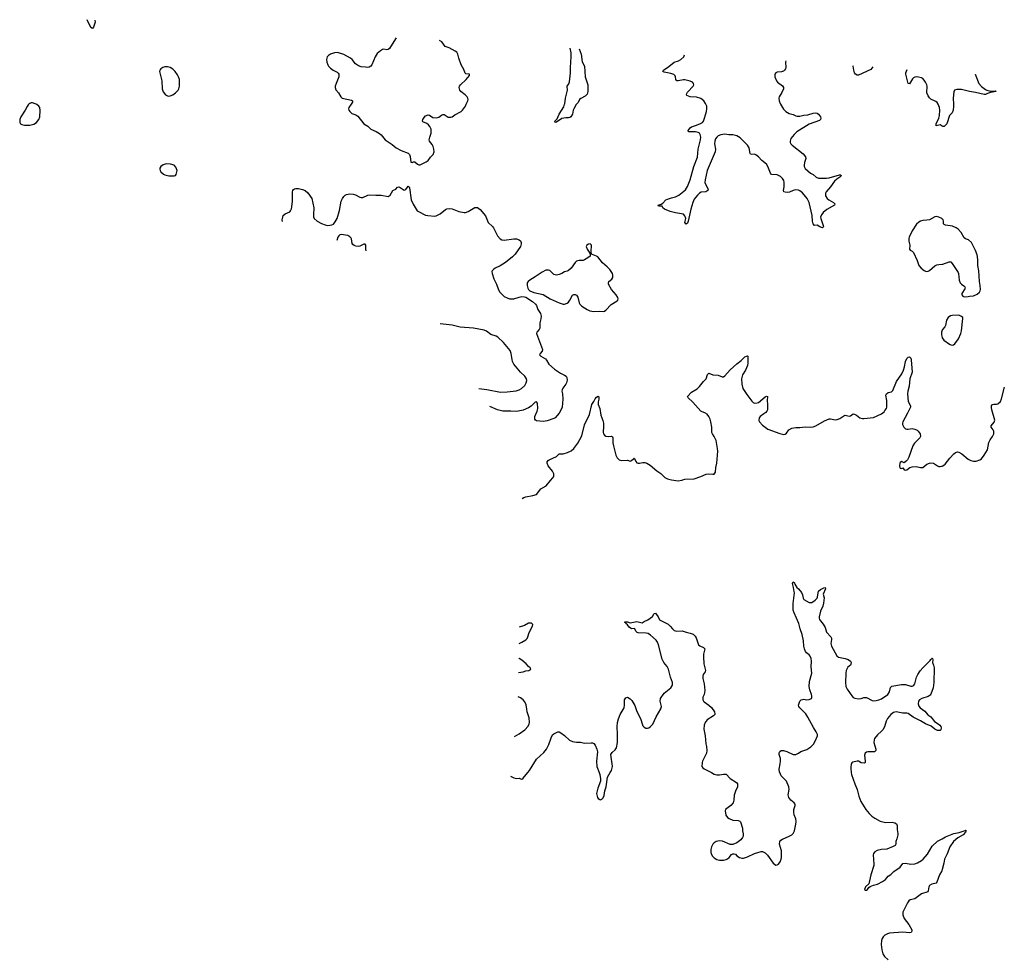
# Model space of a CAD drawing. Header units: inches. Extents: x 1246200 to 1417275, y 606399 to 671266.
# Tile 6 of 63: x 1246200 to 1260929, y 657222 to 671266. Entities that reach past the tile are written whole.
import ezdxf

# ---------------------------------------------------------------- set-up
doc = ezdxf.new("R2010")
doc.units = ezdxf.units.IN
doc.header["$MEASUREMENT"] = 0
for name, color, linetype in [('B2646', 7, 'Continuous'), ('B2647', 7, 'Continuous'), ('B2655', 7, 'Continuous'), ('B2656', 7, 'Continuous'), ('B2657', 7, 'Continuous'), ('B2665', 7, 'Continuous'), ('B2666', 7, 'Continuous'), ('B2667', 7, 'Continuous')]:
    doc.layers.add(name, color=color, linetype=linetype)

msp = doc.modelspace()

# ---------------------------------------------------------------- linework, layer by layer
at = {"layer": 'B2646', "color": 6, "elevation": 1300}
msp.add_lwpolyline([(1246338, 670000), (1246329, 669991), (1246312, 669968), (1246284, 669910), (1246215, 669810), (1246200, 669770), (1246203, 669730), (1246214, 669710), (1246230, 669700), (1246270, 669689), (1246350, 669687), (1246410, 669702), (1246450, 669726), (1246488, 669770), (1246500, 669810), (1246509, 669909), (1246500, 669950), (1246487, 669970), (1246455, 669995), (1246445, 670000)], dxfattribs=at)
msp.add_lwpolyline([(1248390, 669110), (1248345, 669095), (1248310, 669070), (1248297, 669043), (1248295, 669030), (1248301, 669010), (1248314, 668990), (1248350, 668957), (1248370, 668946), (1248430, 668929), (1248510, 668929), (1248530, 668935), (1248542, 668950), (1248555, 669010), (1248538, 669058), (1248510, 669090), (1248454, 669106)], close=True, dxfattribs=at)
at = {"layer": 'B2647', "color": 6}
for points, elevation in [([(1247323, 671259), (1247327, 671230), (1247306, 671154), (1247290, 671132), (1247267, 671147), (1247208, 671266)], 1200), ([(1246445, 670000), (1246430, 670009), (1246390, 670020), (1246370, 670020), (1246350, 670011), (1246338, 670000)], 1300)]:
    msp.add_lwpolyline(points, dxfattribs=dict(at, elevation=elevation))
at = {"layer": 'B2647', "color": 6, "elevation": 1300}
msp.add_lwpolyline([(1248410, 670560), (1248370, 670558), (1248340, 670550), (1248310, 670530), (1248296, 670510), (1248292, 670490), (1248328, 670350), (1248332, 670230), (1248346, 670186), (1248382, 670142), (1248410, 670126), (1248430, 670123), (1248450, 670127), (1248490, 670144), (1248530, 670170), (1248570, 670210), (1248582, 670230), (1248593, 670270), (1248589, 670370), (1248577, 670410), (1248560, 670440), (1248524, 670490), (1248490, 670524), (1248450, 670549), (1248430, 670556)], close=True, dxfattribs=at)
at = {"layer": 'B2655', "color": 6, "elevation": 1100}
for points in [[(1253543, 659947), (1253590, 659923), (1253630, 659911), (1253670, 659915), (1253690, 659905), (1253710, 659901), (1253730, 659915), (1253801, 660000)], [(1254869, 660000), (1254881, 659970), (1254891, 659909), (1254888, 659872), (1254847, 659770), (1254831, 659690), (1254846, 659630), (1254855, 659615), (1254877, 659597), (1254890, 659591), (1254910, 659601), (1254930, 659625), (1254943, 659657), (1254954, 659726), (1254974, 659790), (1254994, 659930), (1255011, 659969), (1255033, 660000)], [(1256549, 660000), (1256590, 659977), (1256630, 659968), (1256670, 659966), (1256730, 659978), (1256770, 659976), (1256828, 659910), (1256924, 659850), (1256939, 659830), (1256940, 659790), (1256910, 659724), (1256890, 659662), (1256884, 659590), (1256872, 659550), (1256838, 659510), (1256756, 659450), (1256751, 659429), (1256763, 659363), (1256787, 659330), (1256812, 659312), (1256870, 659287), (1256950, 659283), (1256974, 659274), (1256984, 659264), (1257011, 659170), (1257015, 659150), (1257011, 659130), (1257022, 659082), (1257021, 659050), (1257014, 659030), (1256990, 658994), (1256928, 658952), (1256870, 658923), (1256830, 658927), (1256716, 658976), (1256670, 658982), (1256618, 658970), (1256589, 658951), (1256570, 658930), (1256548, 658890), (1256538, 658850), (1256537, 658810), (1256543, 658783), (1256562, 658750), (1256587, 658727), (1256630, 658702), (1256670, 658689), (1256730, 658690), (1256770, 658700), (1256790, 658710), (1256812, 658730), (1256846, 658774), (1256870, 658787), (1256890, 658787), (1256910, 658779), (1256930, 658756), (1256970, 658731), (1257002, 658722), (1257030, 658721), (1257090, 658739), (1257190, 658788), (1257290, 658821), (1257310, 658821), (1257350, 658801), (1257386, 658766), (1257470, 658644), (1257510, 658616), (1257530, 658618), (1257550, 658631), (1257574, 658666), (1257590, 658705), (1257595, 658730), (1257596, 658830), (1257568, 658930), (1257570, 658970), (1257585, 658990), (1257610, 659006), (1257713, 659047), (1257750, 659069), (1257772, 659090), (1257791, 659130), (1257811, 659229), (1257815, 659270), (1257810, 659310), (1257787, 659367), (1257780, 659410), (1257782, 659450), (1257801, 659510), (1257802, 659530), (1257788, 659548), (1257736, 659590), (1257704, 659630), (1257697, 659670), (1257710, 659750), (1257704, 659790), (1257670, 659870), (1257593, 659953), (1257569, 660000)], [(1258638, 660000), (1258645, 659970), (1258694, 659830), (1258730, 659746), (1258755, 659650), (1258785, 659570), (1258856, 659450), (1258908, 659388), (1258949, 659350), (1258990, 659318), (1259070, 659272), (1259150, 659253), (1259250, 659257), (1259290, 659250), (1259315, 659235), (1259327, 659210), (1259326, 659150), (1259335, 659090), (1259334, 659070), (1259322, 659010), (1259307, 658970), (1259304, 658930), (1259295, 658910), (1259266, 658894), (1259170, 658857), (1259090, 658848), (1259026, 658834), (1258990, 658813), (1258973, 658790), (1258965, 658770), (1258979, 658630), (1258976, 658610), (1258934, 658470), (1258902, 658338), (1258852, 658290), (1258838, 658250), (1258850, 658241), (1258870, 658243), (1258882, 658250), (1258901, 658279), (1258924, 658296), (1258970, 658318), (1259030, 658331), (1259109, 658370), (1259150, 658403), (1259191, 658449), (1259230, 658475), (1259278, 658522), (1259370, 658588), (1259410, 658638), (1259450, 658645), (1259530, 658630), (1259590, 658635), (1259630, 658649), (1259690, 658684), (1259715, 658705), (1259779, 658781), (1259850, 658900), (1259930, 658975), (1259990, 659003), (1260000, 659009)], [(1260000, 658549), (1259995, 658530), (1259960, 658470), (1259921, 658359), (1259910, 658347), (1259845, 658330), (1259812, 658310), (1259801, 658290), (1259792, 658230), (1259784, 658216), (1259690, 658185), (1259590, 658114), (1259522, 658098), (1259500, 658080), (1259479, 658050), (1259412, 657910), (1259410, 657870), (1259430, 657818), (1259502, 657730), (1259544, 657650), (1259547, 657630), (1259536, 657610), (1259510, 657602), (1259411, 657611), (1259210, 657598), (1259181, 657590), (1259142, 657570), (1259115, 657545), (1259100, 657520), (1259090, 657490), (1259087, 657430), (1259095, 657350), (1259112, 657290), (1259139, 657250), (1259190, 657198)]]:
    msp.add_lwpolyline(points, dxfattribs=at)
at = {"layer": 'B2656', "color": 6}
for points, elevation in [([(1251158, 670000), (1251122, 669950), (1251118, 669930), (1251124, 669910), (1251138, 669890), (1251170, 669862), (1251230, 669840), (1251261, 669821), (1251350, 669710), (1251410, 669673), (1251453, 669630), (1251534, 669594), (1251585, 669565), (1251610, 669543), (1251668, 669468), (1251770, 669399), (1251830, 669351), (1251909, 669309), (1252010, 669270), (1252029, 669250), (1252041, 669221), (1252052, 669132), (1252070, 669127), (1252090, 669141), (1252110, 669141), (1252150, 669104), (1252170, 669094), (1252190, 669093), (1252210, 669102), (1252282, 669138), (1252310, 669159), (1252347, 669210), (1252385, 669250), (1252398, 669290), (1252394, 669330), (1252384, 669370), (1252370, 669400), (1252333, 669450), (1252327, 669470), (1252334, 669510), (1252355, 669570), (1252358, 669610), (1252355, 669630), (1252337, 669670), (1252314, 669694), (1252290, 669714), (1252230, 669740), (1252226, 669750), (1252229, 669770), (1252250, 669804), (1252270, 669825), (1252310, 669843), (1252330, 669839), (1252381, 669801), (1252430, 669798), (1252470, 669809), (1252510, 669839), (1252530, 669848), (1252550, 669848), (1252610, 669809), (1252650, 669806), (1252669, 669811), (1252710, 669840), (1252803, 669890), (1252826, 669910), (1252868, 669970), (1252881, 670000)], 1300), ([(1254529, 670000), (1254525, 669995), (1254488, 669930), (1254479, 669910), (1254468, 669852), (1254444, 669810), (1254430, 669800), (1254410, 669795), (1254370, 669799), (1254312, 669788), (1254230, 669732), (1254208, 669728), (1254207, 669750), (1254238, 669782), (1254268, 669850), (1254338, 669962), (1254351, 670000)], 1200), ([(1257581, 670000), (1257626, 669926), (1257660, 669890), (1257710, 669864), (1257770, 669847), (1257810, 669827), (1257830, 669821), (1257870, 669820), (1257930, 669839), (1257990, 669841), (1258070, 669868), (1258110, 669871), (1258130, 669865), (1258150, 669850), (1258180, 669810), (1258187, 669790), (1258181, 669770), (1258164, 669756), (1258010, 669701), (1257828, 669590), (1257784, 669550), (1257737, 669490), (1257724, 669450), (1257727, 669430), (1257737, 669410), (1257756, 669390), (1257919, 669259), (1257954, 669214), (1257958, 669190), (1257938, 669130), (1257933, 669090), (1257936, 669070), (1257950, 669039), (1258030, 668971), (1258069, 668949), (1258116, 668910), (1258150, 668897), (1258270, 668893), (1258310, 668898), (1258464, 668944), (1258483, 668943), (1258488, 668930), (1258470, 668910), (1258422, 668878), (1258390, 668850), (1258330, 668764), (1258262, 668690), (1258253, 668670), (1258256, 668630), (1258279, 668590), (1258305, 668570), (1258375, 668530), (1258395, 668510), (1258390, 668490), (1258274, 668426), (1258220, 668380), (1258193, 668347), (1258181, 668310), (1258183, 668290), (1258224, 668170), (1258220, 668160), (1258210, 668154), (1258168, 668168), (1258130, 668189), (1258090, 668187), (1258070, 668210), (1258061, 668250), (1258054, 668334), (1258011, 668531), (1257981, 668590), (1257910, 668673), (1257870, 668706), (1257850, 668714), (1257810, 668721), (1257770, 668712), (1257714, 668686), (1257690, 668681), (1257650, 668683), (1257629, 668689), (1257625, 668710), (1257637, 668763), (1257637, 668830), (1257630, 668858), (1257610, 668890), (1257579, 668919), (1257530, 668947), (1257446, 668950), (1257433, 668970), (1257394, 669070), (1257370, 669105), (1257301, 669161), (1257250, 669213), (1257210, 669245), (1257190, 669252), (1257150, 669248), (1257133, 669253), (1257126, 669266), (1257111, 669350), (1257086, 669390), (1256980, 669500), (1256930, 669526), (1256870, 669543), (1256810, 669543), (1256750, 669553), (1256690, 669545), (1256650, 669528), (1256629, 669510), (1256610, 669482), (1256598, 669450), (1256592, 669410), (1256608, 669330), (1256605, 669290), (1256482, 669010), (1256453, 668870), (1256450, 668830), (1256454, 668814), (1256497, 668730), (1256496, 668710), (1256466, 668690), (1256396, 668684), (1256370, 668672), (1256338, 668642), (1256290, 668578), (1256268, 668532), (1256239, 668430), (1256201, 668250), (1256190, 668220), (1256170, 668206), (1256151, 668230), (1256164, 668290), (1256149, 668330), (1256130, 668356), (1256010, 668377), (1255930, 668398), (1255848, 668430), (1255823, 668450), (1255810, 668477), (1255758, 668478), (1255750, 668484), (1255749, 668490), (1255795, 668505), (1255820, 668520), (1255868, 668570), (1255890, 668582), (1255950, 668602), (1256010, 668614), (1256061, 668639), (1256158, 668722), (1256188, 668770), (1256230, 668870), (1256287, 669070), (1256339, 669210), (1256352, 669330), (1256383, 669470), (1256387, 669510), (1256381, 669550), (1256368, 669570), (1256350, 669579), (1256310, 669586), (1256210, 669587), (1256203, 669590), (1256200, 669610), (1256230, 669650), (1256250, 669665), (1256310, 669682), (1256373, 669710), (1256412, 669730), (1256430, 669750), (1256446, 669790), (1256472, 669890), (1256479, 669930), (1256477, 669970), (1256464, 670000)], 1200), ([(1260000, 669672), (1259971, 669691), (1259910, 669677), (1259910, 669710), (1259949, 669790), (1259960, 669830), (1259964, 669910), (1259958, 669950), (1259940, 670000)], 1200), ([(1250132, 668246), (1250129, 668270), (1250135, 668310), (1250144, 668336), (1250170, 668363), (1250239, 668390), (1250250, 668404), (1250264, 668436), (1250273, 668467), (1250281, 668550), (1250281, 668690), (1250286, 668710), (1250295, 668725), (1250310, 668735), (1250330, 668740), (1250370, 668741), (1250430, 668725), (1250470, 668708), (1250510, 668673), (1250572, 668590), (1250602, 668450), (1250594, 668350), (1250597, 668317), (1250606, 668290), (1250649, 668250), (1250715, 668215), (1250770, 668194), (1250810, 668188), (1250870, 668197), (1250893, 668207), (1250921, 668239), (1250949, 668291), (1250985, 668410), (1251010, 668550), (1251029, 668590), (1251050, 668620), (1251070, 668639), (1251090, 668650), (1251140, 668660), (1251190, 668656), (1251224, 668644), (1251290, 668608), (1251310, 668603), (1251334, 668606), (1251410, 668642), (1251434, 668646), (1251530, 668639), (1251610, 668640), (1251710, 668622), (1251740, 668640), (1251784, 668710), (1251825, 668730), (1251850, 668760), (1251870, 668764), (1251890, 668757), (1251950, 668716), (1251975, 668725), (1252002, 668758), (1252010, 668775), (1252024, 668764), (1252029, 668749), (1252058, 668570), (1252085, 668505), (1252148, 668408), (1252184, 668384), (1252250, 668351), (1252270, 668342), (1252306, 668334), (1252410, 668328), (1252428, 668332), (1252490, 668361), (1252570, 668425), (1252590, 668434), (1252630, 668441), (1252670, 668436), (1252770, 668396), (1252850, 668381), (1252870, 668382), (1252910, 668396), (1253010, 668456), (1253050, 668456), (1253090, 668425), (1253168, 668330), (1253210, 668230), (1253275, 668170), (1253290, 668150), (1253348, 668030), (1253388, 667988), (1253414, 667974), (1253450, 667965), (1253590, 667985), (1253630, 667985), (1253670, 667972), (1253690, 667955), (1253700, 667930), (1253700, 667910), (1253690, 667870), (1253610, 667759), (1253570, 667718), (1253466, 667634), (1253390, 667584), (1253314, 667550), (1253287, 667530), (1253270, 667510), (1253264, 667496), (1253267, 667470), (1253292, 667390), (1253334, 667310), (1253362, 667222), (1253385, 667190), (1253450, 667125), (1253490, 667102), (1253527, 667090), (1253550, 667088), (1253590, 667091), (1253670, 667116), (1253710, 667123), (1253750, 667120), (1253772, 667112), (1253871, 667051), (1253916, 667010), (1253929, 666990), (1253951, 666930), (1253992, 666870), (1253999, 666830), (1253995, 666790), (1253981, 666730), (1253981, 666650), (1253973, 666630), (1253934, 666590), (1253929, 666570), (1254022, 666330), (1254016, 666304), (1253987, 666270), (1253976, 666250), (1253997, 666230), (1254065, 666190), (1254082, 666170), (1254118, 666110), (1254198, 666038), (1254290, 665978), (1254350, 665949), (1254374, 665930), (1254386, 665910), (1254388, 665870), (1254378, 665830), (1254368, 665810), (1254326, 665754), (1254314, 665730), (1254312, 665710), (1254318, 665670), (1254323, 665590), (1254315, 665470), (1254296, 665424), (1254270, 665377), (1254210, 665311), (1254190, 665299), (1254090, 665262), (1254030, 665254), (1253930, 665264), (1253915, 665275), (1253908, 665288), (1253908, 665330), (1253940, 665410), (1253949, 665450), (1253946, 665526), (1253930, 665548), (1253910, 665542), (1253850, 665483), (1253810, 665460), (1253730, 665425), (1253630, 665403), (1253549, 665409), (1253430, 665408), (1253350, 665429), (1253232, 665478)], 1300), ([(1260000, 668283), (1259993, 668290), (1259950, 668313), (1259910, 668321), (1259890, 668317), (1259810, 668273), (1259770, 668264), (1259710, 668262), (1259673, 668250), (1259650, 668236), (1259616, 668204), (1259553, 668107), (1259506, 668010), (1259501, 667990), (1259500, 667950), (1259517, 667890), (1259510, 667830), (1259519, 667819), (1259550, 667803), (1259570, 667783), (1259624, 667664), (1259652, 667590), (1259686, 667550), (1259730, 667514), (1259750, 667502), (1259770, 667497), (1259790, 667501), (1259810, 667513), (1259890, 667581), (1259922, 667598), (1259950, 667604), (1260000, 667606)], 1300), ([(1251381, 667809), (1251377, 667830), (1251379, 667890), (1251369, 667909), (1251350, 667908), (1251290, 667877), (1251270, 667873), (1251230, 667876), (1251205, 667885), (1251183, 667903), (1251176, 667916), (1251165, 667985), (1251159, 667999), (1251139, 668019), (1251110, 668036), (1251010, 668050), (1250990, 668045), (1250972, 668030), (1250961, 668010), (1250946, 667963)], 1300), ([(1253071, 665748), (1253190, 665732), (1253393, 665693), (1253490, 665696), (1253628, 665712), (1253670, 665728), (1253709, 665750), (1253755, 665790), (1253779, 665830), (1253785, 665865), (1253780, 665890), (1253756, 665930), (1253690, 665992), (1253590, 666110), (1253573, 666153), (1253553, 666270), (1253535, 666315), (1253436, 666436), (1253354, 666514), (1253329, 666529), (1253250, 666556), (1253183, 666603), (1253150, 666619), (1252990, 666651), (1252790, 666667), (1252670, 666697), (1252491, 666716)], 1400), ([(1260000, 666622), (1259988, 666590), (1259988, 666550), (1259998, 666510), (1260000, 666507)], 1300), ([(1253718, 664101), (1253719, 664101), (1253742, 664118), (1253771, 664129), (1253874, 664146), (1253930, 664163), (1253996, 664244), (1254078, 664290), (1254140, 664370), (1254177, 664410), (1254190, 664430), (1254191, 664470), (1254172, 664510), (1254105, 664590), (1254091, 664629), (1254093, 664650), (1254108, 664670), (1254121, 664679), (1254230, 664730), (1254270, 664770), (1254330, 664771), (1254395, 664790), (1254450, 664815), (1254490, 664852), (1254548, 664932), (1254610, 665039), (1254650, 665206), (1254722, 665358), (1254757, 665510), (1254789, 665551), (1254807, 665593), (1254830, 665618), (1254854, 665634), (1254865, 665625), (1254863, 665590), (1254854, 665546), (1254856, 665510), (1254879, 665450), (1254894, 665350), (1254922, 665270), (1254931, 665230), (1254935, 665185), (1254930, 665090), (1254933, 665070), (1254947, 665047), (1254970, 665033), (1255010, 665030), (1255050, 665036), (1255070, 665026), (1255075, 665010), (1255074, 664934), (1255081, 664890), (1255120, 664750), (1255138, 664710), (1255170, 664682), (1255210, 664672), (1255290, 664675), (1255330, 664661), (1255350, 664670), (1255384, 664696), (1255390, 664706), (1255398, 664698), (1255415, 664655), (1255430, 664637), (1255450, 664628), (1255470, 664628), (1255520, 664640), (1255550, 664641), (1255582, 664630), (1255630, 664601), (1255730, 664514), (1255790, 664476), (1255850, 664416), (1255890, 664396), (1255950, 664379), (1256050, 664366), (1256104, 664376), (1256150, 664390), (1256290, 664396), (1256390, 664430), (1256470, 664468), (1256510, 664470), (1256570, 664465), (1256590, 664468), (1256610, 664498), (1256616, 664564), (1256630, 664630), (1256642, 664810), (1256641, 664850), (1256619, 664970), (1256588, 665030), (1256562, 665070), (1256555, 665090), (1256552, 665170), (1256540, 665250), (1256529, 665290), (1256507, 665330), (1256482, 665362), (1256450, 665385), (1256410, 665396), (1256390, 665407), (1256270, 665545), (1256198, 665610), (1256191, 665630), (1256250, 665692), (1256335, 665745), (1256370, 665775), (1256430, 665853), (1256467, 665893), (1256490, 665955), (1256510, 665979), (1256570, 665950), (1256650, 665947), (1256710, 665920), (1256730, 665923), (1256750, 665939), (1256830, 666028), (1256930, 666119), (1256994, 666166), (1257050, 666219), (1257073, 666233), (1257090, 666236), (1257093, 666230), (1257091, 666130), (1257086, 666090), (1257058, 666022), (1257012, 665950), (1256996, 665890), (1257001, 665810), (1257017, 665750), (1257076, 665656), (1257150, 665558), (1257170, 665536), (1257190, 665526), (1257230, 665531), (1257250, 665540), (1257350, 665624), (1257370, 665633), (1257389, 665629), (1257383, 665570), (1257389, 665510), (1257386, 665430), (1257377, 665410), (1257360, 665390), (1257333, 665367), (1257276, 665330), (1257261, 665310), (1257259, 665270), (1257267, 665250), (1257310, 665198), (1257390, 665140), (1257570, 665074), (1257630, 665061), (1257650, 665065), (1257670, 665078), (1257708, 665130), (1257750, 665156), (1257810, 665166), (1257870, 665166), (1257950, 665175), (1258030, 665167), (1258070, 665175), (1258110, 665188), (1258238, 665262), (1258308, 665292), (1258330, 665296), (1258399, 665279), (1258430, 665282), (1258470, 665297), (1258530, 665341), (1258550, 665348), (1258610, 665335), (1258630, 665339), (1258670, 665367), (1258690, 665365), (1258716, 665350), (1258769, 665309), (1258810, 665297), (1258830, 665297), (1258970, 665314), (1259090, 665367), (1259130, 665399), (1259144, 665416), (1259165, 665450), (1259170, 665470), (1259174, 665570), (1259156, 665650), (1259165, 665670), (1259193, 665687), (1259240, 665700), (1259261, 665719), (1259316, 665850), (1259395, 665965), (1259420, 666020), (1259438, 666070), (1259450, 666151), (1259470, 666196), (1259490, 666215), (1259510, 666221), (1259517, 666217), (1259530, 666203), (1259535, 666175), (1259551, 665990), (1259517, 665890), (1259504, 665784), (1259484, 665710), (1259480, 665670), (1259493, 665553), (1259528, 665490), (1259526, 665470), (1259483, 665377), (1259410, 665250), (1259405, 665230), (1259406, 665210), (1259427, 665167), (1259450, 665143), (1259470, 665137), (1259490, 665138), (1259552, 665148), (1259590, 665141), (1259625, 665125), (1259643, 665110), (1259669, 665070), (1259675, 665030), (1259665, 665010), (1259588, 664932), (1259561, 664890), (1259502, 664718), (1259482, 664678), (1259462, 664658), (1259430, 664637), (1259390, 664653), (1259370, 664639), (1259366, 664630), (1259359, 664590), (1259364, 664564), (1259370, 664558), (1259390, 664551), (1259410, 664562), (1259431, 664531), (1259447, 664527), (1259470, 664531), (1259515, 664565), (1259550, 664577), (1259610, 664579), (1259674, 664566), (1259710, 664568), (1259770, 664617), (1259810, 664632), (1259830, 664635), (1259870, 664630), (1259930, 664591), (1259950, 664582), (1259970, 664578), (1259990, 664583), (1260000, 664587)], 1200), ([(1257569, 660000), (1257566, 660006), (1257560, 660050), (1257578, 660130), (1257582, 660170), (1257579, 660210), (1257562, 660270), (1257562, 660298), (1257570, 660315), (1257589, 660330), (1257627, 660333), (1257678, 660318), (1257770, 660270), (1257790, 660269), (1257810, 660272), (1257849, 660290), (1257886, 660314), (1257975, 660345), (1258035, 660385), (1258076, 660424), (1258101, 660470), (1258133, 660550), (1258134, 660570), (1258117, 660610), (1258075, 660675), (1257991, 660831), (1257958, 660878), (1257868, 660970), (1257856, 660990), (1257851, 661010), (1257868, 661070), (1257890, 661090), (1257930, 661098), (1257970, 661091), (1258010, 661093), (1258044, 661110), (1258050, 661122), (1258052, 661148), (1258047, 661170), (1258020, 661240), (1258010, 661290), (1258016, 661364), (1258051, 661490), (1258042, 661582), (1258045, 661670), (1258039, 661710), (1258024, 661744), (1258010, 661762), (1257972, 661792), (1257955, 661810), (1257938, 661850), (1257928, 661890), (1257926, 661970), (1257906, 662066), (1257874, 662150), (1257856, 662230), (1257785, 662390), (1257773, 662430), (1257769, 662530), (1257791, 662690), (1257785, 662710), (1257778, 662770), (1257760, 662830), (1257770, 662856), (1257790, 662841), (1257798, 662818), (1257828, 662770), (1257850, 662751), (1257894, 662694), (1257910, 662661), (1257918, 662610), (1257930, 662590), (1258010, 662545), (1258050, 662546), (1258099, 662581), (1258128, 662610), (1258136, 662624), (1258143, 662690), (1258150, 662717), (1258180, 662740), (1258230, 662765), (1258251, 662771), (1258252, 662750), (1258221, 662670), (1258234, 662614), (1258226, 662534), (1258214, 662490), (1258182, 662418), (1258161, 662330), (1258161, 662310), (1258166, 662290), (1258178, 662270), (1258219, 662219), (1258249, 662170), (1258270, 662104), (1258334, 662030), (1258344, 662010), (1258345, 661990), (1258333, 661930), (1258342, 661890), (1258422, 661750), (1258450, 661727), (1258549, 661709), (1258593, 661693), (1258626, 661670), (1258638, 661650), (1258635, 661625), (1258626, 661610), (1258590, 661578), (1258564, 661530), (1258557, 661490), (1258553, 661350), (1258560, 661290), (1258577, 661250), (1258648, 661148), (1258670, 661126), (1258695, 661115), (1258750, 661102), (1258790, 661108), (1258830, 661126), (1258870, 661126), (1258950, 661079), (1258976, 661076), (1259010, 661080), (1259051, 661089), (1259090, 661105), (1259185, 661170), (1259210, 661210), (1259225, 661275), (1259247, 661293), (1259390, 661317), (1259430, 661320), (1259450, 661318), (1259530, 661293), (1259550, 661293), (1259562, 661298), (1259578, 661310), (1259591, 661329), (1259617, 661430), (1259636, 661470), (1259670, 661522), (1259710, 661570), (1259822, 661678), (1259830, 661695), (1259848, 661712), (1259850, 661715), (1259854, 661710), (1259862, 661690), (1259854, 661650), (1259870, 661610), (1259879, 661570), (1259876, 661350), (1259867, 661270), (1259830, 661176), (1259819, 661161), (1259790, 661140), (1259696, 661110), (1259662, 661090), (1259646, 661070), (1259641, 661030), (1259653, 660993), (1259670, 660970), (1259738, 660918), (1259786, 660866), (1259830, 660834), (1259885, 660765), (1259942, 660730), (1259965, 660710), (1259979, 660690), (1259983, 660670), (1259979, 660641), (1259968, 660632), (1259950, 660628), (1259930, 660632), (1259890, 660650), (1259834, 660694), (1259750, 660730), (1259675, 660775), (1259568, 660828), (1259490, 660883), (1259470, 660889), (1259410, 660891), (1259310, 660908), (1259270, 660902), (1259230, 660869), (1259184, 660810), (1259164, 660770), (1259136, 660684), (1259110, 660642), (1259090, 660619), (1259030, 660566), (1258988, 660510), (1258982, 660490), (1258978, 660450), (1259007, 660353), (1259008, 660330), (1258988, 660312), (1258890, 660311), (1258870, 660307), (1258847, 660293), (1258838, 660262), (1258849, 660171), (1258846, 660154), (1258836, 660144), (1258790, 660147), (1258750, 660170), (1258730, 660173), (1258664, 660156), (1258650, 660147), (1258637, 660123), (1258632, 660090), (1258633, 660050), (1258636, 660010), (1258638, 660000)], 1100), ([(1255033, 660000), (1255054, 660030), (1255060, 660050), (1255066, 660090), (1255065, 660130), (1255046, 660230), (1255045, 660270), (1255052, 660288), (1255061, 660299), (1255110, 660339), (1255128, 660372), (1255141, 660450), (1255143, 660570), (1255137, 660690), (1255143, 660750), (1255157, 660803), (1255183, 660870), (1255242, 660970), (1255250, 661010), (1255247, 661070), (1255250, 661091), (1255270, 661119), (1255290, 661127), (1255330, 661105), (1255358, 661078), (1255402, 661002), (1255426, 660930), (1255493, 660793), (1255510, 660730), (1255522, 660702), (1255541, 660681), (1255566, 660666), (1255590, 660665), (1255610, 660671), (1255634, 660686), (1255673, 660727), (1255723, 660837), (1255790, 660954), (1255799, 660990), (1255797, 661010), (1255779, 661070), (1255788, 661110), (1255843, 661190), (1255939, 661270), (1255967, 661310), (1255968, 661350), (1255936, 661430), (1255906, 661550), (1255887, 661590), (1255838, 661650), (1255810, 661700), (1255755, 661910), (1255741, 661950), (1255722, 661982), (1255638, 662058), (1255601, 662081), (1255570, 662087), (1255450, 662090), (1255437, 662097), (1255417, 662117), (1255401, 662150), (1255390, 662159), (1255350, 662154), (1255315, 662175), (1255291, 662211), (1255270, 662230), (1255263, 662243), (1255249, 662250), (1255263, 662257), (1255290, 662255), (1255330, 662242), (1255430, 662259), (1255510, 662241), (1255540, 662260), (1255596, 662284), (1255665, 662335), (1255690, 662382), (1255710, 662384), (1255750, 662330), (1255770, 662288), (1255899, 662219), (1255930, 662193), (1255964, 662150), (1255990, 662127), (1256030, 662115), (1256110, 662120), (1256170, 662101), (1256230, 662088), (1256275, 662070), (1256304, 662044), (1256319, 662019), (1256353, 661913), (1256375, 661895), (1256431, 661870), (1256448, 661850), (1256446, 661830), (1256428, 661772), (1256427, 661734), (1256432, 661630), (1256459, 661530), (1256454, 661510), (1256424, 661470), (1256418, 661442), (1256421, 661410), (1256439, 661330), (1256449, 661231), (1256438, 661170), (1256421, 661130), (1256419, 661090), (1256427, 661070), (1256438, 661058), (1256510, 661010), (1256550, 660975), (1256592, 660910), (1256598, 660882), (1256597, 660870), (1256579, 660850), (1256484, 660790), (1256456, 660750), (1256439, 660710), (1256433, 660650), (1256456, 660550), (1256464, 660430), (1256473, 660390), (1256479, 660330), (1256472, 660290), (1256456, 660250), (1256416, 660170), (1256410, 660150), (1256405, 660090), (1256419, 660070), (1256437, 660057), (1256510, 660022), (1256549, 660000)], 1100), ([(1253670, 661930), (1253710, 661950), (1253771, 661989), (1253791, 662009), (1253802, 662030), (1253824, 662096), (1253873, 662190), (1253875, 662215), (1253867, 662227), (1253854, 662234), (1253830, 662238), (1253810, 662235), (1253750, 662200), (1253674, 662178)], 1100), ([(1253663, 661500), (1253730, 661509), (1253770, 661522), (1253818, 661530), (1253844, 661550), (1253837, 661570), (1253810, 661590), (1253775, 661630), (1253710, 661684), (1253670, 661709), (1253666, 661711)], 1100), ([(1253600, 660542), (1253670, 660580), (1253759, 660641), (1253805, 660695), (1253823, 660730), (1253826, 660750), (1253822, 660822), (1253790, 660910), (1253788, 660952), (1253775, 661015), (1253757, 661057), (1253730, 661089), (1253690, 661117), (1253657, 661132)], 1100), ([(1253801, 660000), (1253826, 660030), (1253930, 660203), (1254039, 660301), (1254083, 660350), (1254118, 660422), (1254150, 660521), (1254170, 660564), (1254190, 660582), (1254250, 660608), (1254270, 660608), (1254296, 660596), (1254350, 660555), (1254426, 660486), (1254468, 660468), (1254530, 660454), (1254590, 660456), (1254650, 660442), (1254750, 660448), (1254770, 660446), (1254790, 660437), (1254810, 660411), (1254835, 660350), (1254842, 660310), (1254831, 660170), (1254836, 660090), (1254869, 660000)], 1100)]:
    msp.add_lwpolyline(points, dxfattribs=dict(at, elevation=elevation))
at = {"layer": 'B2656', "color": 6, "elevation": 1300}
msp.add_lwpolyline([(1254733, 667910), (1254710, 667908), (1254682, 667890), (1254673, 667870), (1254690, 667831), (1254727, 667770), (1254734, 667750), (1254732, 667730), (1254698, 667702), (1254649, 667671), (1254630, 667665), (1254570, 667664), (1254530, 667651), (1254510, 667634), (1254450, 667550), (1254410, 667514), (1254390, 667504), (1254350, 667495), (1254310, 667470), (1254270, 667452), (1254230, 667445), (1254210, 667446), (1254190, 667454), (1254130, 667513), (1254110, 667520), (1254070, 667517), (1254017, 667490), (1253910, 667417), (1253831, 667370), (1253806, 667350), (1253792, 667330), (1253790, 667290), (1253800, 667250), (1253810, 667230), (1253832, 667210), (1253890, 667185), (1254030, 667152), (1254134, 667090), (1254270, 667030), (1254330, 667011), (1254350, 667011), (1254390, 667024), (1254410, 667039), (1254432, 667068), (1254470, 667142), (1254490, 667155), (1254510, 667153), (1254530, 667144), (1254550, 667114), (1254568, 667030), (1254577, 667010), (1254610, 666979), (1254690, 666928), (1254730, 666912), (1254790, 666898), (1254870, 666903), (1254930, 666901), (1254950, 666905), (1254970, 666919), (1255050, 667002), (1255140, 667060), (1255149, 667070), (1255153, 667090), (1255148, 667110), (1255124, 667150), (1255051, 667230), (1255008, 667310), (1255006, 667330), (1255015, 667350), (1255057, 667383), (1255074, 667410), (1255075, 667445), (1255068, 667470), (1255028, 667530), (1254989, 667570), (1254920, 667630), (1254850, 667717), (1254830, 667730), (1254756, 667756), (1254751, 667791), (1254754, 667890), (1254750, 667898)], close=True, dxfattribs=at)
at = {"layer": 'B2657', "color": 6}
for points, elevation in [([(1251834, 670993), (1251820, 670980), (1251730, 670836), (1251710, 670818), (1251690, 670815), (1251650, 670824), (1251630, 670821), (1251598, 670802), (1251550, 670758), (1251517, 670710), (1251468, 670590), (1251451, 670569), (1251430, 670556), (1251410, 670551), (1251373, 670553), (1251310, 670561), (1251270, 670574), (1251224, 670604), (1251173, 670670), (1251150, 670691), (1251050, 670746), (1251002, 670762), (1250950, 670774), (1250910, 670771), (1250850, 670750), (1250819, 670730), (1250802, 670710), (1250789, 670670), (1250793, 670630), (1250810, 670590), (1250822, 670570), (1250850, 670541), (1250891, 670511), (1250950, 670480), (1250966, 670466), (1250976, 670450), (1250976, 670410), (1250932, 670310), (1250920, 670270), (1250920, 670250), (1250930, 670218), (1250969, 670170), (1251002, 670110), (1251026, 670090), (1251162, 670062), (1251181, 670050), (1251179, 670030), (1251158, 670000)], 1300), ([(1252881, 670000), (1252903, 670050), (1252908, 670070), (1252905, 670090), (1252893, 670110), (1252864, 670144), (1252801, 670190), (1252786, 670210), (1252776, 670250), (1252781, 670270), (1252794, 670290), (1252877, 670370), (1252929, 670430), (1252929, 670449), (1252875, 670455), (1252865, 670465), (1252842, 670522), (1252803, 670590), (1252768, 670690), (1252752, 670752), (1252739, 670779), (1252717, 670797), (1252624, 670844), (1252566, 670866), (1252514, 670934), (1252481, 670955)], 1300), ([(1254351, 670000), (1254353, 670007), (1254366, 670090), (1254396, 670210), (1254391, 670270), (1254414, 670306), (1254423, 670337), (1254440, 670470), (1254438, 670550), (1254452, 670710), (1254449, 670770), (1254433, 670840)], 1200), ([(1254569, 670832), (1254598, 670750), (1254613, 670633), (1254649, 670569), (1254661, 670410), (1254701, 670290), (1254699, 670190), (1254687, 670150), (1254660, 670120), (1254592, 670088), (1254573, 670070), (1254553, 670027), (1254529, 670000)], 1200), ([(1256464, 670000), (1256460, 670010), (1256434, 670054), (1256390, 670087), (1256326, 670106), (1256230, 670113), (1256180, 670130), (1256177, 670150), (1256190, 670179), (1256277, 670270), (1256283, 670290), (1256279, 670310), (1256265, 670330), (1256230, 670346), (1256150, 670368), (1256128, 670368), (1256052, 670352), (1256030, 670353), (1256014, 670370), (1256010, 670410), (1256004, 670424), (1255984, 670444), (1255943, 670463), (1255841, 670481), (1255819, 670490), (1255830, 670510), (1255910, 670564), (1255990, 670628), (1256055, 670650), (1256090, 670668), (1256134, 670710), (1256147, 670738)], 1200), ([(1257660, 670649), (1257654, 670630), (1257660, 670550), (1257655, 670530), (1257642, 670510), (1257624, 670496), (1257595, 670485), (1257530, 670480), (1257510, 670473), (1257495, 670450), (1257497, 670410), (1257520, 670350), (1257537, 670330), (1257610, 670277), (1257627, 670250), (1257627, 670230), (1257603, 670177), (1257559, 670110), (1257556, 670090), (1257559, 670050), (1257575, 670010), (1257581, 670000)], 1200), ([(1258962, 670559), (1258930, 670520), (1258750, 670437), (1258730, 670435), (1258704, 670450), (1258690, 670470), (1258676, 670510), (1258670, 670570), (1258671, 670579)], 1200), ([(1259940, 670000), (1259940, 670000), (1259925, 670025), (1259903, 670043), (1259830, 670078), (1259810, 670096), (1259790, 670125), (1259772, 670172), (1259773, 670270), (1259769, 670290), (1259750, 670330), (1259730, 670361), (1259710, 670384), (1259690, 670398), (1259647, 670407), (1259610, 670410), (1259590, 670406), (1259570, 670396), (1259557, 670383), (1259510, 670308), (1259489, 670309), (1259454, 670450), (1259454, 670470), (1259474, 670523)], 1200)]:
    msp.add_lwpolyline(points, dxfattribs=dict(at, elevation=elevation))
at = {"layer": 'B2665', "color": 6, "elevation": 1100}
msp.add_lwpolyline([(1260000, 659009), (1260050, 659041), (1260175, 659090), (1260256, 659104), (1260344, 659136), (1260350, 659141), (1260359, 659130), (1260350, 659109), (1260315, 659070), (1260236, 659024), (1260168, 658972), (1260112, 658890), (1260075, 658785), (1260036, 658704), (1260026, 658646), (1260000, 658549)], dxfattribs=at)
at = {"layer": 'B2666', "color": 6}
for points, elevation in [([(1260168, 670000), (1260169, 669970), (1260163, 669910), (1260147, 669873), (1260109, 669830), (1260067, 669710), (1260050, 669686), (1260030, 669670), (1260010, 669666), (1260000, 669672)], 1200), ([(1260000, 667606), (1260010, 667606), (1260104, 667644), (1260130, 667641), (1260150, 667619), (1260241, 667481), (1260246, 667466), (1260253, 667370), (1260269, 667330), (1260290, 667309), (1260326, 667286), (1260340, 667270), (1260344, 667250), (1260340, 667240), (1260296, 667170), (1260295, 667150), (1260308, 667130), (1260330, 667120), (1260390, 667123), (1260410, 667129), (1260470, 667133), (1260522, 667158), (1260556, 667190), (1260568, 667210), (1260571, 667230), (1260570, 667290), (1260560, 667350), (1260550, 667510), (1260534, 667590), (1260535, 667670), (1260530, 667721), (1260522, 667750), (1260496, 667810), (1260436, 667930), (1260393, 667970), (1260350, 667988), (1260330, 668002), (1260282, 668082), (1260238, 668130), (1260210, 668152), (1260156, 668176), (1260051, 668191), (1260030, 668201), (1260021, 668210), (1260020, 668250), (1260014, 668270), (1260000, 668283)], 1300), ([(1260000, 666507), (1260026, 666470), (1260110, 666410), (1260130, 666401), (1260150, 666398), (1260170, 666402), (1260190, 666414), (1260244, 666490), (1260281, 666570), (1260291, 666610), (1260310, 666795), (1260307, 666810), (1260290, 666825), (1260250, 666845), (1260150, 666841), (1260126, 666834), (1260090, 666810), (1260062, 666770), (1260050, 666690), (1260038, 666670), (1260003, 666630), (1260000, 666622)], 1300), ([(1260000, 664587), (1260010, 664591), (1260044, 664616), (1260113, 664707), (1260172, 664768), (1260201, 664790), (1260230, 664798), (1260250, 664794), (1260292, 664772), (1260390, 664689), (1260430, 664668), (1260470, 664661), (1260510, 664662), (1260562, 664678), (1260586, 664694), (1260630, 664750), (1260679, 664830), (1260698, 664942), (1260719, 664981), (1260754, 665030), (1260770, 665070), (1260771, 665111), (1260764, 665130), (1260731, 665170), (1260732, 665190), (1260777, 665243), (1260786, 665274), (1260742, 665430), (1260736, 665464), (1260738, 665490), (1260750, 665510), (1260770, 665514), (1260810, 665512), (1260830, 665520), (1260870, 665554), (1260888, 665592), (1260930, 665770)], 1200)]:
    msp.add_lwpolyline(points, dxfattribs=dict(at, elevation=elevation))
at = {"layer": 'B2667', "color": 6, "elevation": 1200}
msp.add_lwpolyline([(1260492, 670452), (1260494, 670450), (1260548, 670310), (1260590, 670264), (1260650, 670222), (1260670, 670210), (1260710, 670203), (1260784, 670196), (1260799, 670199), (1260805, 670190), (1260724, 670176), (1260677, 670163), (1260650, 670149), (1260630, 670146), (1260498, 670178), (1260409, 670191), (1260290, 670219), (1260219, 670221), (1260185, 670210), (1260172, 670188), (1260164, 670090), (1260168, 670000)], dxfattribs=at)

doc.saveas('drawing.dxf')
